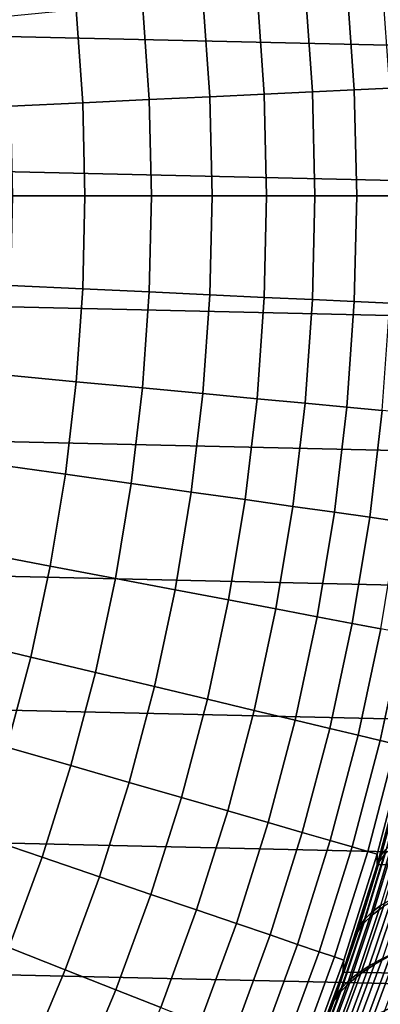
# Model space of a CAD drawing. Header units: metres. Extents: x -28 to 70, y -218 to 27.
# Tile 154 of 246: x 17.79 to 21.14, y -7.49 to 1.63. Entities that reach past the tile are written whole.
import ezdxf

# ---------------------------------------------------------------- set-up
doc = ezdxf.new("R2010")
doc.units = ezdxf.units.M
doc.layers.add('solid_10_261_002_XXX', color=7, linetype='CONTINUOUS')

msp = doc.modelspace()

# ---------------------------------------------------------------- linework, layer by layer
at = {"layer": 'solid_10_261_002_XXX'}
for points in [[(-27.243832, 3.744787, -5), (27.386063, 2.50062, -5), (27.471458, 1.25229, -5), (-27.386063, 2.50062, -5)], [(-27.386063, 2.50062, -5), (27.471458, 1.25229, -5), (27.5, 0, -5), (-27.471458, 1.25229, -5)], [(20.506794, 0.962258, 153.591949), (20.439152, 1.9224, 153.591949), (19.993876, 1.880519, 155.052612), (20.060043, 0.941294, 155.052612)], [(20.895313, 0.980488, 152.1147), (20.826389, 1.958821, 152.1147), (20.439152, 1.9224, 153.591949), (20.506794, 0.962258, 153.591949)], [(21.224987, 0.995958, 150.623184), (21.154976, 1.989726, 150.623184), (20.826389, 1.958821, 152.1147), (20.895313, 0.980488, 152.1147)], [(19.555765, 0.917632, 156.494385), (19.491259, 1.833246, 156.494385), (18.932095, 1.780654, 157.914993), (18.994749, 0.891307, 157.914993)], [(20.060043, 0.941294, 155.052612), (19.993876, 1.880519, 155.052612), (19.491259, 1.833246, 156.494385), (19.555765, 0.917632, 156.494385)], [(18.994749, 0.891307, 157.914993), (18.932095, 1.780654, 157.914993), (18.317263, 1.722826, 159.312195), (18.377882, 0.862361, 159.312195)], [(18.377882, 0.862361, 159.312195), (18.317263, 1.722826, 159.312195), (17.64773, 1.659853, 160.683807), (17.706135, 0.83084, 160.683807)], [(27.471458, -1.25229, -5), (-27.5, 0, -5), (-27.471458, 1.25229, -5), (27.5, 0, -5)], [(19.577282, 0, 156.494385), (19.555765, 0.917632, 156.494385), (18.994749, 0.891307, 157.914993), (19.01565, 0, 157.914993)], [(20.082117, 0, 155.052612), (20.060043, 0.941294, 155.052612), (19.555765, 0.917632, 156.494385), (19.577282, 0, 156.494385)], [(20.529358, 0, 153.591949), (20.506794, 0.962258, 153.591949), (20.060043, 0.941294, 155.052612), (20.082117, 0, 155.052612)], [(20.918304, 0, 152.1147), (20.895313, 0.980488, 152.1147), (20.506794, 0.962258, 153.591949), (20.529358, 0, 153.591949)], [(21.248341, 0, 150.623184), (21.224987, 0.995958, 150.623184), (20.895313, 0.980488, 152.1147), (20.918304, 0, 152.1147)], [(18.398104, 0, 159.312195), (18.377882, 0.862361, 159.312195), (17.706135, 0.83084, 160.683807), (17.725616, 0, 160.683807)], [(19.01565, 0, 157.914993), (18.994749, 0.891307, 157.914993), (18.377882, 0.862361, 159.312195), (18.398104, 0, 159.312195)], [(27.386063, -2.50062, -5), (-27.471458, -1.25229, -5), (-27.5, 0, -5), (27.471458, -1.25229, -5)], [(18.377882, -0.862361, 159.312195), (18.398104, 0, 159.312195), (17.725616, 0, 160.683807), (17.706135, -0.83084, 160.683807)], [(18.994749, -0.891307, 157.914993), (19.01565, 0, 157.914993), (18.398104, 0, 159.312195), (18.377882, -0.862361, 159.312195)], [(19.555765, -0.917632, 156.494385), (19.577282, 0, 156.494385), (19.01565, 0, 157.914993), (18.994749, -0.891307, 157.914993)], [(20.060043, -0.941294, 155.052612), (20.082117, 0, 155.052612), (19.577282, 0, 156.494385), (19.555765, -0.917632, 156.494385)], [(20.506794, -0.962258, 153.591949), (20.529358, 0, 153.591949), (20.082117, 0, 155.052612), (20.060043, -0.941294, 155.052612)], [(20.895313, -0.980488, 152.1147), (20.918304, 0, 152.1147), (20.529358, 0, 153.591949), (20.506794, -0.962258, 153.591949)], [(21.224987, -0.995958, 150.623184), (21.248341, 0, 150.623184), (20.918304, 0, 152.1147), (20.895313, -0.980488, 152.1147)], [(18.317263, -1.722826, 159.312195), (18.377882, -0.862361, 159.312195), (17.706135, -0.83084, 160.683807), (17.64773, -1.659853, 160.683807)], [(18.932095, -1.780654, 157.914993), (18.994749, -0.891307, 157.914993), (18.377882, -0.862361, 159.312195), (18.317263, -1.722826, 159.312195)], [(19.491259, -1.833246, 156.494385), (19.555765, -0.917632, 156.494385), (18.994749, -0.891307, 157.914993), (18.932095, -1.780654, 157.914993)], [(19.993876, -1.880519, 155.052612), (20.060043, -0.941294, 155.052612), (19.555765, -0.917632, 156.494385), (19.491259, -1.833246, 156.494385)], [(20.439152, -1.9224, 153.591949), (20.506794, -0.962258, 153.591949), (20.060043, -0.941294, 155.052612), (19.993876, -1.880519, 155.052612)], [(20.826389, -1.958821, 152.1147), (20.895313, -0.980488, 152.1147), (20.506794, -0.962258, 153.591949), (20.439152, -1.9224, 153.591949)], [(21.154976, -1.989726, 150.623184), (21.224987, -0.995958, 150.623184), (20.895313, -0.980488, 152.1147), (20.826389, -1.958821, 152.1147)], [(27.243832, -3.744787, -5), (-27.386063, -2.50062, -5), (-27.471458, -1.25229, -5), (27.386063, -2.50062, -5)], [(18.216377, -2.579504, 159.312195), (18.317263, -1.722826, 159.312195), (17.64773, -1.659853, 160.683807), (17.550533, -2.485218, 160.683807)], [(18.827824, -2.666087, 157.914993), (18.932095, -1.780654, 157.914993), (18.317263, -1.722826, 159.312195), (18.216377, -2.579504, 159.312195)], [(19.383907, -2.74483, 156.494385), (19.491259, -1.833246, 156.494385), (18.932095, -1.780654, 157.914993), (18.827824, -2.666087, 157.914993)], [(19.883755, -2.815611, 155.052612), (19.993876, -1.880519, 155.052612), (19.491259, -1.833246, 156.494385), (19.383907, -2.74483, 156.494385)], [(20.32658, -2.878316, 153.591949), (20.439152, -1.9224, 153.591949), (19.993876, -1.880519, 155.052612), (19.883755, -2.815611, 155.052612)], [(20.711683, -2.932848, 152.1147), (20.826389, -1.958821, 152.1147), (20.439152, -1.9224, 153.591949), (20.32658, -2.878316, 153.591949)], [(21.038462, -2.979121, 150.623184), (21.154976, -1.989726, 150.623184), (20.826389, -1.958821, 152.1147), (20.711683, -2.932848, 152.1147)], [(21.306396, -3.017062, 149.119751), (21.424395, -2.015067, 149.119751), (21.154976, -1.989726, 150.623184), (21.038462, -2.979121, 150.623184)], [(27.045177, -4.980701, -5), (-27.243832, -3.744787, -5), (-27.386063, -2.50062, -5), (27.243832, -3.744787, -5)], [(18.075447, -3.430511, 159.312195), (18.216377, -2.579504, 159.312195), (17.550533, -2.485218, 160.683807), (17.414755, -3.30512, 160.683807)], [(18.682163, -3.545659, 157.914993), (18.827824, -2.666087, 157.914993), (18.216377, -2.579504, 159.312195), (18.075447, -3.430511, 159.312195)], [(19.233946, -3.650381, 156.494385), (19.383907, -2.74483, 156.494385), (18.827824, -2.666087, 157.914993), (18.682163, -3.545659, 157.914993)], [(19.729927, -3.744513, 155.052612), (19.883755, -2.815611, 155.052612), (19.383907, -2.74483, 156.494385), (19.233946, -3.650381, 156.494385)], [(20.169327, -3.827905, 153.591949), (20.32658, -2.878316, 153.591949), (19.883755, -2.815611, 155.052612), (19.729927, -3.744513, 155.052612)], [(20.551451, -3.900428, 152.1147), (20.711683, -2.932848, 152.1147), (20.32658, -2.878316, 153.591949), (20.169327, -3.827905, 153.591949)], [(20.8757, -3.961967, 150.623184), (21.038462, -2.979121, 150.623184), (20.711683, -2.932848, 152.1147), (20.551451, -3.900428, 152.1147)], [(21.141562, -4.012424, 149.119751), (21.306396, -3.017062, 149.119751), (21.038462, -2.979121, 150.623184), (20.8757, -3.961967, 150.623184)], [(17.894785, -4.273978, 159.312195), (18.075447, -3.430511, 159.312195), (17.414755, -3.30512, 160.683807), (17.240696, -4.117756, 160.683807)], [(18.495438, -4.417437, 157.914993), (18.682163, -3.545659, 157.914993), (18.075447, -3.430511, 159.312195), (17.894785, -4.273978, 159.312195)], [(19.041704, -4.547907, 156.494385), (19.233946, -3.650381, 156.494385), (18.682163, -3.545659, 157.914993), (18.495438, -4.417437, 157.914993)], [(19.532728, -4.665183, 155.052612), (19.729927, -3.744513, 155.052612), (19.233946, -3.650381, 156.494385), (19.041704, -4.547907, 156.494385)], [(26.79051, -6.206317, -5), (-27.045177, -4.980701, -5), (-27.243832, -3.744787, -5), (27.045177, -4.980701, -5)], [(19.967735, -4.76908, 153.591949), (20.169327, -3.827905, 153.591949), (19.729927, -3.744513, 155.052612), (19.532728, -4.665183, 155.052612)], [(20.346041, -4.859434, 152.1147), (20.551451, -3.900428, 152.1147), (20.169327, -3.827905, 153.591949), (19.967735, -4.76908, 153.591949)], [(20.667048, -4.936103, 150.623184), (20.8757, -3.961967, 150.623184), (20.551451, -3.900428, 152.1147), (20.346041, -4.859434, 152.1147)], [(20.930254, -4.998967, 149.119751), (21.141562, -4.012424, 149.119751), (20.8757, -3.961967, 150.623184), (20.667048, -4.936103, 150.623184)], [(21.135242, -5.047926, 147.606766), (21.348619, -4.051722, 147.606766), (21.141562, -4.012424, 149.119751), (20.930254, -4.998967, 149.119751)], [(21.281691, -5.082904, 146.086594), (21.496548, -4.079797, 146.086594), (21.348619, -4.051722, 147.606766), (21.135242, -5.047926, 147.606766)], [(17.674786, -5.108049, 159.312195), (17.894785, -4.273978, 159.312195), (17.240696, -4.117756, 160.683807), (17.028738, -4.92134, 160.683807)], [(18.268053, -5.279505, 157.914993), (18.495438, -4.417437, 157.914993), (17.894785, -4.273978, 159.312195), (17.674786, -5.108049, 159.312195)], [(18.807604, -5.435437, 156.494385), (19.041704, -4.547907, 156.494385), (18.495438, -4.417437, 157.914993), (18.268053, -5.279505, 157.914993)], [(19.292591, -5.575599, 155.052612), (19.532728, -4.665183, 155.052612), (19.041704, -4.547907, 156.494385), (18.807604, -5.435437, 156.494385)], [(19.72225, -5.699771, 153.591949), (19.967735, -4.76908, 153.591949), (19.532728, -4.665183, 155.052612), (19.292591, -5.575599, 155.052612)], [(20.095905, -5.807758, 152.1147), (20.346041, -4.859434, 152.1147), (19.967735, -4.76908, 153.591949), (19.72225, -5.699771, 153.591949)], [(20.412968, -5.89939, 150.623184), (20.667048, -4.936103, 150.623184), (20.346041, -4.859434, 152.1147), (20.095905, -5.807758, 152.1147)], [(26.48019, -7.4195, -5), (-26.79051, -6.206317, -5), (-27.045177, -4.980701, -5), (26.79051, -6.206317, -5)], [(20.672935, -5.974521, 149.119751), (20.930254, -4.998967, 149.119751), (20.667048, -4.936103, 150.623184), (20.412968, -5.89939, 150.623184)], [(20.875404, -6.033035, 147.606766), (21.135242, -5.047926, 147.606766), (20.930254, -4.998967, 149.119751), (20.672935, -5.974521, 149.119751)], [(18.000511, -6.129967, 157.914993), (18.268053, -5.279505, 157.914993), (17.674786, -5.108049, 159.312195), (17.415934, -5.930892, 159.312195)], [(21.020054, -6.074839, 146.086594), (21.281691, -5.082904, 146.086594), (21.135242, -5.047926, 147.606766), (20.875404, -6.033035, 147.606766)], [(21.106653, -6.099866, 144.561661), (21.36937, -5.103846, 144.561661), (21.281691, -5.082904, 146.086594), (21.020054, -6.074839, 146.086594)], [(21.108845, -6.198116, 143.052673), (21.379854, -5.186697, 143.052673), (21.36937, -5.103846, 144.561661), (21.106653, -6.099866, 144.561661)], [(21.313404, -5.453331, 85.866005), (21.205824, -5.85773, 85.941452), (21.108797, -6.198219), (21.379866, -5.186649)], [(26.303297, -6.093975), (21.379866, -5.186649), (21.108797, -6.198219)], [(21.203644, -5.86562, 142.057144), (21.311441, -5.460991, 142.132767), (21.379854, -5.186697, 143.052673), (21.108845, -6.198116, 143.052673)], [(18.532162, -6.311018, 156.494385), (18.807604, -5.435437, 156.494385), (18.268053, -5.279505, 157.914993), (18.000511, -6.129967, 157.914993)], [(19.010046, -6.473758, 155.052612), (19.292591, -5.575599, 155.052612), (18.807604, -5.435437, 156.494385), (18.532162, -6.311018, 156.494385)], [(21.322466, -5.454357, 86.287895), (21.14172, -6.11651, 86.415405), (21.090849, -6.25908, 86.022598), (21.205824, -5.85773, 85.941452)], [(21.182512, -6.096586, 141.077225), (21.361013, -5.444475, 141.203934), (21.310369, -5.507557, 141.662888), (21.128504, -6.166625, 141.534317)], [(21.310369, -5.507557, 141.662888), (21.203644, -5.86562, 142.057144), (21.088482, -6.267049, 141.975861), (21.128504, -6.166625, 141.534317)], [(19.433413, -6.617933, 153.591949), (19.72225, -5.699771, 153.591949), (19.292591, -5.575599, 155.052612), (19.010046, -6.473758, 155.052612)], [(19.801596, -6.743315, 152.1147), (20.095905, -5.807758, 152.1147), (19.72225, -5.699771, 153.591949), (19.433413, -6.617933, 153.591949)], [(20.114014, -6.849708, 150.623184), (20.412968, -5.89939, 150.623184), (20.095905, -5.807758, 152.1147), (19.801596, -6.743315, 152.1147)], [(20.370174, -6.936942, 149.119751), (20.672935, -5.974521, 149.119751), (20.412968, -5.89939, 150.623184), (20.114014, -6.849708, 150.623184)], [(21.088482, -6.267049, 141.975861), (21.203644, -5.86562, 142.057144), (21.108845, -6.198116, 143.052673)], [(21.205824, -5.85773, 85.941452), (21.090849, -6.25908, 86.022598), (21.108797, -6.198219)], [(17.693401, -6.966954, 157.914993), (18.000511, -6.129967, 157.914993), (17.415934, -5.930892, 159.312195), (17.118797, -6.740698, 159.312195)], [(20.569679, -7.004881, 147.606766), (20.875404, -6.033035, 147.606766), (20.672935, -5.974521, 149.119751), (20.370174, -6.936942, 149.119751)], [(20.989384, -6.7059, 86.971535), (21.186718, -6.05768, 86.829796), (21.250292, -5.998909, 87.243004), (21.055597, -6.641553, 87.383156)], [(21.055597, -6.641553, 87.383156), (21.250292, -5.998909, 87.243004), (21.332338, -5.940375, 87.654022), (21.139883, -6.577358, 87.792778)], [(21.258972, -6.0266, 140.621979), (21.064865, -6.662746, 140.481689), (21.166378, -6.586171, 140.031342), (21.357777, -5.956907, 140.169937)], [(20.712208, -7.053419, 146.086594), (21.020054, -6.074839, 146.086594), (20.875404, -6.033035, 147.606766), (20.569679, -7.004881, 147.606766)], [(20.797541, -7.082479, 144.561661), (21.106653, -6.099866, 144.561661), (21.020054, -6.074839, 146.086594), (20.712208, -7.053419, 146.086594)], [(20.790018, -7.195495, 143.052673), (21.108845, -6.198116, 143.052673), (21.106653, -6.099866, 144.561661), (20.797541, -7.082479, 144.561661)], [(25.998587, -7.285095), (26.303297, -6.093975), (21.108797, -6.198219), (20.790064, -7.195333)], [(20.985218, -6.739515, 140.935043), (21.182512, -6.096586, 141.077225), (21.128504, -6.166625, 141.534317), (20.927513, -6.816199, 141.390045)], [(21.186718, -6.05768, 86.829796), (20.989384, -6.7059, 86.971535), (20.94132, -6.770198, 86.558922), (21.14172, -6.11651, 86.415405)], [(21.182512, -6.096586, 141.077225), (20.985218, -6.739515, 140.935043), (21.064865, -6.662746, 140.481689), (21.258972, -6.0266, 140.621979)], [(18.215981, -7.172725, 156.494385), (18.532162, -6.311018, 156.494385), (18.000511, -6.129967, 157.914993), (17.693401, -6.966954, 157.914993)], [(20.966139, -6.664909, 141.888779), (21.088482, -6.267049, 141.975861), (21.108845, -6.198116, 143.052673), (20.790018, -7.195495, 143.052673)], [(20.968672, -6.656938, 86.109543), (20.839521, -7.05084, 86.202431), (20.790064, -7.195333), (21.108797, -6.198219)], [(20.927513, -6.816199, 141.390045), (21.128504, -6.166625, 141.534317), (21.088482, -6.267049, 141.975861), (20.966139, -6.664909, 141.888779)], [(21.14172, -6.11651, 86.415405), (20.94132, -6.770198, 86.558922), (20.968672, -6.656938, 86.109543), (21.090849, -6.25908, 86.022598)], [(21.090849, -6.25908, 86.022598), (20.968672, -6.656938, 86.109543), (21.108797, -6.198219)], [(26.115135, -8.616775, -5), (-26.48019, -7.4195, -5), (-26.79051, -6.206317, -5), (26.48019, -7.4195, -5)], [(18.685713, -7.357687, 155.052612), (19.010046, -6.473758, 155.052612), (18.532162, -6.311018, 156.494385), (18.215981, -7.172725, 156.494385)], [(19.101856, -7.521547, 153.591949), (19.433413, -6.617933, 153.591949), (19.010046, -6.473758, 155.052612), (18.685713, -7.357687, 155.052612)], [(21.033632, -7.135487, 88.352295), (21.242159, -6.513519, 88.199371), (21.362343, -6.450238, 88.601929), (21.155546, -7.066533, 88.753609)], [(21.289675, -6.510067, 139.585342), (21.083252, -7.123117, 139.433304), (21.230328, -7.04102, 138.994537), (21.434675, -6.434715, 139.145065)], [(20.929251, -7.204949, 87.947121), (21.139883, -6.577358, 87.792778), (21.242159, -6.513519, 88.199371), (21.033632, -7.135487, 88.352295)], [(21.166378, -6.586171, 140.031342), (20.957443, -7.205915, 139.877579), (21.083252, -7.123117, 139.433304), (21.289675, -6.510067, 139.585342)], [(19.463757, -7.664049, 152.1147), (19.801596, -6.743315, 152.1147), (19.433413, -6.617933, 153.591949), (19.101856, -7.521547, 153.591949)], [(20.773323, -7.344474, 87.129311), (20.989384, -6.7059, 86.971535), (21.055597, -6.641553, 87.383156), (20.842461, -7.27469, 87.539124)], [(20.94132, -6.770198, 86.558922), (20.839521, -7.05084, 86.202431), (20.968672, -6.656938, 86.109543)], [(20.842461, -7.27469, 87.539124), (21.055597, -6.641553, 87.383156), (21.139883, -6.577358, 87.792778), (20.929251, -7.204949, 87.947121)], [(21.064865, -6.662746, 140.481689), (20.852951, -7.289096, 140.326004), (20.957443, -7.205915, 139.877579), (21.166378, -6.586171, 140.031342)], [(19.770844, -7.784968, 150.623184), (20.114014, -6.849708, 150.623184), (19.801596, -6.743315, 152.1147), (19.463757, -7.664049, 152.1147)], [(20.769827, -7.372342, 140.777222), (20.985218, -6.739515, 140.935043), (20.927513, -6.816199, 141.390045), (20.708122, -7.455335, 141.229858)], [(20.989384, -6.7059, 86.971535), (20.773323, -7.344474, 87.129311), (20.721897, -7.414072, 86.718704), (20.94132, -6.770198, 86.558922)], [(20.985218, -6.739515, 140.935043), (20.769827, -7.372342, 140.777222), (20.852951, -7.289096, 140.326004), (21.064865, -6.662746, 140.481689)], [(20.836824, -7.058805, 141.795731), (20.966139, -6.664909, 141.888779), (20.790018, -7.195495, 143.052673)], [(20.927513, -6.816199, 141.390045), (20.966139, -6.664909, 141.888779), (20.836824, -7.058805, 141.795731)], [(20.708122, -7.455335, 141.229858), (20.927513, -6.816199, 141.390045), (20.836824, -7.058805, 141.795731), (20.700762, -7.448385, 141.696594)], [(20.94132, -6.770198, 86.558922), (20.721897, -7.414072, 86.718704), (20.70364, -7.440382, 86.301346), (20.839521, -7.05084, 86.202431)], [(20.022636, -7.884114, 149.119751), (20.370174, -6.936942, 149.119751), (20.114014, -6.849708, 150.623184), (19.770844, -7.784968, 150.623184)], [(21.072607, -7.599173, 89.315948), (21.294933, -6.998322, 89.150047), (21.451733, -6.931084, 89.540596), (21.23068, -7.526321, 89.705391)], [(17.859758, -8.018666, 156.494385), (18.215981, -7.172725, 156.494385), (17.693401, -6.966954, 157.914993), (17.347399, -7.788627, 157.914993)], [(20.218735, -7.96133, 147.606766), (20.569679, -7.004881, 147.606766), (20.370174, -6.936942, 149.119751), (20.022636, -7.884114, 149.119751)], [(20.358833, -8.016495, 146.086594), (20.712208, -7.053419, 146.086594), (20.569679, -7.004881, 147.606766), (20.218735, -7.96133, 147.606766)], [(20.931602, -7.672994, 88.920784), (21.155546, -7.066533, 88.753609), (21.294933, -6.998322, 89.150047), (21.072607, -7.599173, 89.315948)], [(21.230328, -7.04102, 138.994537), (21.009607, -7.63748, 138.829132), (21.179794, -7.549888, 138.398788), (21.398619, -6.959943, 138.562637)], [(20.442709, -8.049522, 144.561661), (20.797541, -7.082479, 144.561661), (20.712208, -7.053419, 146.086594), (20.358833, -8.016495, 146.086594)], [(20.424095, -8.176574, 143.052673), (20.790018, -7.195495, 143.052673), (20.797541, -7.082479, 144.561661), (20.442709, -8.049522, 144.561661)], [(20.700762, -7.448385, 141.696594), (20.836824, -7.058805, 141.795731), (20.790018, -7.195495, 143.052673)], [(20.839521, -7.05084, 86.202431), (20.70364, -7.440382, 86.301346), (20.790064, -7.195333)], [(20.807707, -7.747521, 88.520927), (21.033632, -7.135487, 88.352295), (21.155546, -7.066533, 88.753609), (20.931602, -7.672994, 88.920784)], [(21.083252, -7.123117, 139.433304), (20.860216, -7.726062, 139.266159), (21.009607, -7.63748, 138.829132), (21.230328, -7.04102, 138.994537)], [(18.320303, -8.225441, 155.052612), (18.685713, -7.357687, 155.052612), (18.215981, -7.172725, 156.494385), (17.859758, -8.018666, 156.494385)], [(20.70364, -7.440382, 86.301346), (20.561075, -7.82574, 86.40609), (20.42403, -8.17672), (20.790064, -7.195333)], [(25.64016, -8.460592), (25.998587, -7.285095), (20.790064, -7.195333), (20.42403, -8.17672)], [(20.558041, -7.833705, 141.591568), (20.700762, -7.448385, 141.696594), (20.790018, -7.195495, 143.052673), (20.424095, -8.176574, 143.052673)], [(20.611395, -7.897633, 87.71125), (20.842461, -7.27469, 87.539124), (20.929251, -7.204949, 87.947121), (20.700958, -7.822488, 88.117401)], [(20.852951, -7.289096, 140.326004), (20.623909, -7.904754, 140.154739), (20.731642, -7.815273, 139.708481), (20.957443, -7.205915, 139.877579)], [(20.700958, -7.822488, 88.117401), (20.929251, -7.204949, 87.947121), (21.033632, -7.135487, 88.352295), (20.807707, -7.747521, 88.520927)], [(20.957443, -7.205915, 139.877579), (20.731642, -7.815273, 139.708481), (20.860216, -7.726062, 139.266159), (21.083252, -7.123117, 139.433304)], [(20.769827, -7.372342, 140.777222), (20.537039, -7.994145, 140.603561), (20.623909, -7.904754, 140.154739), (20.852951, -7.289096, 140.326004)], [(20.539055, -7.972691, 87.303482), (20.773323, -7.344474, 87.129311), (20.842461, -7.27469, 87.539124), (20.611395, -7.897633, 87.71125)], [(18.72831, -8.408628, 153.591949), (19.101856, -7.521547, 153.591949), (18.685713, -7.357687, 155.052612), (18.320303, -8.225441, 155.052612)], [(20.537039, -7.994145, 140.603561), (20.769827, -7.372342, 140.777222), (20.708122, -7.455335, 141.229858), (20.47105, -8.083087, 141.053574)], [(20.773323, -7.344474, 87.129311), (20.539055, -7.972691, 87.303482), (20.48398, -8.047398, 86.895134), (20.721897, -7.414072, 86.718704)], [(25.695839, -9.796626, -5), (-26.115135, -8.616775, -5), (-26.48019, -7.4195, -5), (26.115135, -8.616775, -5)], [(20.708122, -7.455335, 141.229858), (20.558041, -7.833705, 141.591568), (20.408789, -8.214704, 141.480576), (20.47105, -8.083087, 141.053574)], [(20.721897, -7.414072, 86.718704), (20.48398, -8.047398, 86.895134), (20.411972, -8.20679, 86.516762), (20.561075, -7.82574, 86.40609)], [(20.708122, -7.455335, 141.229858), (20.700762, -7.448385, 141.696594), (20.558041, -7.833705, 141.591568)], [(20.721897, -7.414072, 86.718704), (20.561075, -7.82574, 86.40609), (20.70364, -7.440382, 86.301346)], [(21.179794, -7.549888, 138.398788), (20.945498, -8.129454, 138.220169), (21.138161, -8.036951, 137.799454), (21.37072, -7.463633, 137.976486)], [(20.993502, -8.111525, 89.885529), (21.23068, -7.526321, 89.705391), (21.405718, -7.45468, 90.088089), (21.169741, -8.034391, 90.267075)]]:
    msp.add_3dface(points, dxfattribs=at)

doc.saveas('drawing.dxf')
